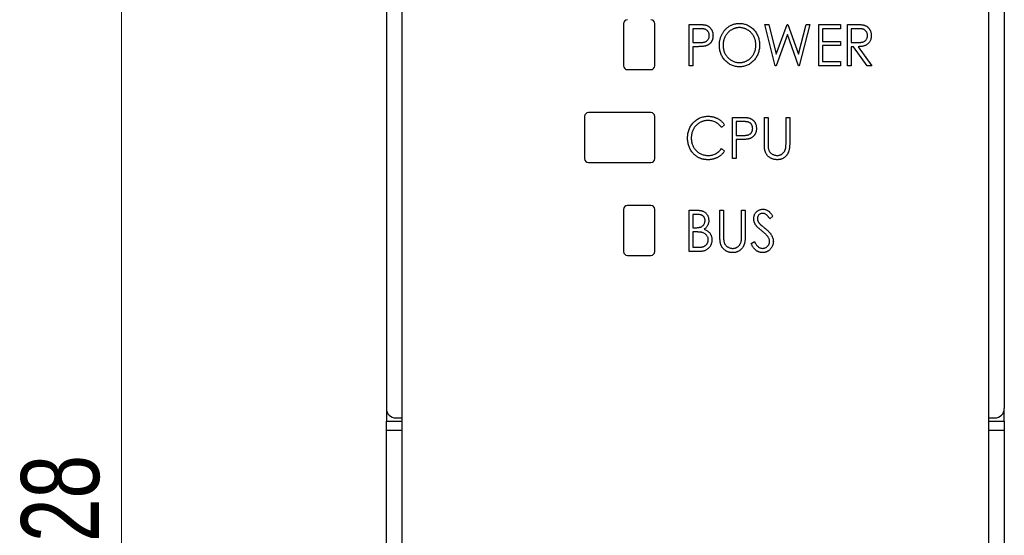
# Model space of a CAD drawing. Header units: millimetres. Extents: x 0 to 420, y 0 to 297.
# Tile 4 of 19: x 87 to 119, y 148 to 164. Entities that reach past the tile are written whole.
import ezdxf

# ---------------------------------------------------------------- set-up
doc = ezdxf.new("R2010")
doc.units = ezdxf.units.MM
doc.styles.add('SLDTEXTSTYLE1', font='TXT', dxfattribs={"width": 0.75})
doc.dimstyles.new('SLDDIMSTYLE0', dxfattribs={"dimtxt": 2.5, "dimasz": 3, "dimexe": 0, "dimexo": 0.0625, "dimtad": 1, "dimdec": 0, "dimlfac": 2, "dimrnd": 1e-09, "dimzin": 12, "dimdsep": 46, "dimtxsty": 'SLDTEXTSTYLE1', "dimblk1": 'CLOSED', "dimblk2": 'CLOSED', "dimsah": 1, "dimcen": 0.09, "dimadec": 0, "dimazin": 3, "dimtfac": 1, "dimtofl": 0, "dimtmove": 0, "dimatfit": 3, "dimldrblk": 'CLOSED', "dimfxl": 1, "dimfrac": 2, "dimtolj": 1, "dimtzin": 12, "dimarcsym": 0})

# ---------------------------------------------------------------- blocks, each defined once
blk = doc.blocks.new('_Closed')
at = {"color": 0, "linetype": 'ByBlock', "lineweight": -2}
for p, q in [((-1, 0.166667), (0, 0)), ((-1, 0.166667), (-1, -0.166667)), ((0, 0), (-1, -0.166667)), ((0, 0), (-1, 0))]:
    blk.add_line(p, q, dxfattribs=at)
blk = doc.blocks.new('_D')
at = {"color": 7, "linetype": 'Continuous', "lineweight": 0}
for p, q in [((98.098, 180.729), (89.616, 180.729)), ((90.616, 180.729), (90.616, 116.724)), ((98.098, 116.724), (89.616, 116.724))]:
    blk.add_line(p, q, dxfattribs=at)
at = {"color": 7, "linetype": 'Continuous', "lineweight": 18, "xscale": 3, "yscale": 3}
for p, rotation in [((90.616, 180.729, -29.696), 90), ((90.616, 116.724, -29.696), 270)]:
    blk.add_blockref('_Closed', p, dxfattribs=dict(at, rotation=rotation))
at = {"color": 7, "linetype": 'Continuous', "lineweight": 18, "insert": (87.393, 145.955), "char_height": 2.5, "attachment_point": 1, "rotation": 90, "style": 'SLDTEXTSTYLE1'}
blk.add_mtext('128', dxfattribs=at)

msp = doc.modelspace()

# ---------------------------------------------------------------- linework, layer by layer
at = {"color": 7, "linetype": 'Continuous', "lineweight": 25}
for p, q in [((99.098, 179.829), (99.098, 151.626)), ((118.898, 179.829), (118.898, 151.626)), ((99.598, 166.704), (99.598, 119.129)), ((118.398, 119.129), (118.398, 166.704)), ((106.698, 163.954), (106.698, 162.604)), ((107.698, 162.604), (107.698, 163.954)), ((108.8, 162.604), (108.8, 163.927)), ((108.8, 163.927), (109.044, 163.927)), ((109.14, 163.791), (108.919, 163.791)), ((108.919, 163.791), (108.919, 163.35)), ((111.561, 162.604), (111.226, 163.927)), ((111.226, 163.927), (111.349, 163.927)), ((111.349, 163.927), (111.59, 162.977)), ((111.59, 162.977), (111.936, 163.927)), ((111.936, 163.927), (111.962, 163.927)), ((111.962, 163.927), (112.303, 162.977)), ((112.303, 162.977), (112.545, 163.927)), ((112.667, 163.927), (112.329, 162.604)), ((112.545, 163.927), (112.667, 163.927)), ((112.956, 163.927), (113.651, 163.927)), ((112.956, 162.604), (112.956, 163.927)), ((113.651, 163.791), (113.074, 163.791)), ((113.074, 163.791), (113.074, 163.384)), ((113.651, 163.927), (113.651, 163.791)), ((113.872, 163.927), (114.115, 163.927)), ((113.872, 162.604), (113.872, 163.927)), ((114.21, 163.791), (113.99, 163.791)), ((113.99, 163.791), (113.99, 163.35)), ((111.946, 163.605), (111.583, 162.604)), ((112.305, 162.604), (111.946, 163.605)), ((108.919, 163.35), (109.13, 163.347)), ((108.919, 163.214), (108.919, 162.604)), ((109.007, 163.214), (108.919, 163.214)), ((113.074, 163.384), (113.651, 163.384)), ((113.651, 163.248), (113.074, 163.248)), ((113.074, 163.248), (113.074, 162.74)), ((113.651, 163.384), (113.651, 163.248)), ((113.99, 163.35), (114.205, 163.348)), ((114.061, 163.214), (113.99, 163.214)), ((113.99, 163.214), (113.99, 162.604)), ((114.502, 162.604), (114.061, 163.214)), ((114.211, 163.214), (114.652, 162.604)), ((106.823, 162.479), (107.573, 162.479)), ((108.919, 162.604), (108.8, 162.604)), ((111.583, 162.604), (111.561, 162.604)), ((112.329, 162.604), (112.305, 162.604)), ((113.651, 162.604), (112.956, 162.604)), ((113.074, 162.74), (113.651, 162.74)), ((113.651, 162.74), (113.651, 162.604)), ((113.99, 162.604), (113.872, 162.604)), ((114.652, 162.604), (114.502, 162.604)), ((105.448, 160.979), (105.448, 159.629)), ((107.573, 161.104), (105.573, 161.104)), ((107.698, 159.629), (107.698, 160.979)), ((110.191, 160.952), (110.434, 160.952)), ((110.191, 159.629), (110.191, 160.952)), ((111.209, 160.153), (111.209, 160.952)), ((111.209, 160.952), (111.327, 160.952)), ((111.327, 160.952), (111.327, 160.159)), ((111.904, 160.159), (111.904, 160.952)), ((111.904, 160.952), (112.023, 160.952)), ((112.023, 160.952), (112.023, 160.153)), ((109.937, 160.709), (109.84, 160.63)), ((110.53, 160.816), (110.31, 160.816)), ((110.31, 160.816), (110.31, 160.375)), ((110.31, 160.375), (110.521, 160.372)), ((110.398, 160.239), (110.31, 160.239)), ((110.31, 160.239), (110.31, 159.629)), ((109.84, 159.951), (109.937, 159.872)), ((105.573, 159.504), (107.573, 159.504)), ((110.31, 159.629), (110.191, 159.629)), ((107.573, 158.129), (106.823, 158.129)), ((106.698, 158.004), (106.698, 156.654)), ((107.698, 156.654), (107.698, 158.004)), ((108.8, 157.977), (109.039, 157.977)), ((108.8, 156.654), (108.8, 157.977)), ((109.062, 157.841), (108.919, 157.841)), ((108.919, 157.841), (108.919, 157.417)), ((109.784, 157.977), (109.903, 157.977)), ((109.784, 157.178), (109.784, 157.977)), ((109.903, 157.977), (109.903, 157.184)), ((110.479, 157.184), (110.479, 157.977)), ((110.479, 157.977), (110.598, 157.977)), ((110.598, 157.977), (110.598, 157.178)), ((111.48, 157.787), (111.38, 157.705)), ((108.919, 157.417), (108.99, 157.417)), ((108.989, 157.281), (108.919, 157.281)), ((108.919, 157.281), (108.919, 156.79)), ((110.785, 156.909), (110.889, 156.976)), ((106.823, 156.529), (107.573, 156.529)), ((109.135, 156.654), (108.8, 156.654)), ((108.919, 156.79), (109.072, 156.79)), ((99.1, 151.593), (99.1, 151.226)), ((118.896, 151.226), (118.896, 151.593)), ((99.1, 151.226), (99.598, 151.226)), ((99.1, 150.926), (99.1, 151.226)), ((99.398, 151.326), (99.598, 151.326)), ((118.398, 151.326), (118.598, 151.326)), ((118.398, 151.226), (118.896, 151.226)), ((118.896, 151.226), (118.896, 150.926)), ((99.1, 146.526), (99.1, 150.926)), ((118.896, 150.926), (118.896, 146.526))]:
    msp.add_line(p, q, dxfattribs=at)
at = {"color": 8, "linetype": 'Continuous', "lineweight": 25}
for p, q in [((99.598, 150.926), (99.1, 150.926)), ((118.896, 150.926), (118.398, 150.926))]:
    msp.add_line(p, q, dxfattribs=at)
at = {"color": 7, "linetype": 'Continuous', "lineweight": 25}
for centre, radius, start, end in [((106.823, 163.954), 0.125, 90, 180), ((107.573, 163.954), 0.125, 0, 90), ((106.823, 162.604), 0.125, 180, 270), ((107.573, 162.604), 0.125, 270, 0), ((105.573, 160.979), 0.125, 90, 180), ((107.573, 160.979), 0.125, 0, 90), ((105.573, 159.629), 0.125, 180, 270), ((107.573, 159.629), 0.125, 270, 0), ((106.823, 158.004), 0.125, 90, 180), ((107.573, 158.004), 0.125, 0, 90), ((106.823, 156.654), 0.125, 180, 270), ((107.573, 156.654), 0.125, 270, 0), ((99.398, 151.626), 0.3, 180, 270), ((118.598, 151.626), 0.3, 270, 0)]:
    msp.add_arc(centre, radius, start, end, dxfattribs=at)
for points, knots in [([(109.044, 163.927), (109.06, 163.927), (109.092, 163.927), (109.138, 163.926), (109.18, 163.924), (109.218, 163.922), (109.251, 163.919), (109.28, 163.916), (109.304, 163.912), (109.319, 163.909), (109.326, 163.907)], [0, 0, 0, 0, 0.1764997, 0.3390322, 0.4857534, 0.6185701, 0.735674, 0.8381849, 0.9261551, 1, 1, 1, 1]), ([(109.445, 163.571), (109.444, 163.582), (109.444, 163.603), (109.437, 163.634), (109.426, 163.664), (109.412, 163.691), (109.394, 163.716), (109.372, 163.738), (109.348, 163.756), (109.326, 163.767), (109.306, 163.774), (109.289, 163.778), (109.269, 163.782), (109.248, 163.785), (109.224, 163.788), (109.198, 163.79), (109.169, 163.791), (109.15, 163.791), (109.14, 163.791)], [0, 0, 0, 0, 0.074091, 0.147068, 0.219176, 0.292487, 0.364821, 0.434086, 0.502842, 0.57172, 0.608354, 0.649905, 0.695817, 0.746872, 0.802658, 0.863186, 0.92915, 1, 1, 1, 1]), ([(109.326, 163.907), (109.335, 163.904), (109.352, 163.899), (109.376, 163.889), (109.399, 163.878), (109.421, 163.864), (109.442, 163.849), (109.462, 163.832), (109.48, 163.812), (109.497, 163.791), (109.513, 163.769), (109.527, 163.745), (109.538, 163.72), (109.547, 163.693), (109.555, 163.665), (109.56, 163.635), (109.563, 163.604), (109.563, 163.583), (109.564, 163.572)], [0, 0, 0, 0, 0.060075, 0.119303, 0.178069, 0.236256, 0.294313, 0.353143, 0.412708, 0.473813, 0.535615, 0.597403, 0.660232, 0.723514, 0.789577, 0.856841, 0.927091, 1, 1, 1, 1]), ([(109.767, 163.259), (109.767, 163.275), (109.768, 163.306), (109.772, 163.353), (109.778, 163.399), (109.788, 163.443), (109.8, 163.487), (109.815, 163.53), (109.832, 163.572), (109.852, 163.613), (109.874, 163.653), (109.899, 163.69), (109.924, 163.726), (109.953, 163.759), (109.983, 163.789), (110.015, 163.818), (110.049, 163.845), (110.085, 163.869), (110.121, 163.891), (110.16, 163.909), (110.198, 163.925), (110.238, 163.938), (110.278, 163.948), (110.32, 163.955), (110.361, 163.96), (110.389, 163.96), (110.404, 163.961)], [0, 0, 0, 0, 0.044811, 0.089011, 0.13275, 0.176233, 0.219272, 0.262324, 0.305647, 0.348979, 0.392242, 0.43461, 0.476184, 0.517236, 0.558165, 0.598792, 0.639668, 0.680638, 0.721467, 0.761759, 0.801482, 0.840953, 0.880381, 0.919726, 0.959716, 1, 1, 1, 1]), ([(110.409, 163.825), (110.398, 163.825), (110.375, 163.825), (110.341, 163.82), (110.308, 163.815), (110.275, 163.807), (110.242, 163.796), (110.21, 163.783), (110.179, 163.767), (110.148, 163.749), (110.118, 163.73), (110.089, 163.708), (110.063, 163.685), (110.038, 163.661), (110.014, 163.634), (109.993, 163.606), (109.973, 163.577), (109.955, 163.546), (109.938, 163.513), (109.924, 163.48), (109.912, 163.445), (109.903, 163.41), (109.895, 163.374), (109.89, 163.337), (109.886, 163.299), (109.886, 163.273), (109.886, 163.26)], [0, 0, 0, 0, 0.039956, 0.079513, 0.119111, 0.158682, 0.198528, 0.238944, 0.279928, 0.321669, 0.363487, 0.405034, 0.446304, 0.487242, 0.528249, 0.569305, 0.611035, 0.653354, 0.695583, 0.737902, 0.780492, 0.823231, 0.866218, 0.910046, 0.954473, 1, 1, 1, 1]), ([(110.404, 163.961), (110.426, 163.96), (110.471, 163.959), (110.537, 163.949), (110.599, 163.933), (110.659, 163.912), (110.716, 163.883), (110.771, 163.849), (110.822, 163.807), (110.87, 163.76), (110.913, 163.709), (110.951, 163.654), (110.984, 163.597), (111.01, 163.536), (111.031, 163.473), (111.045, 163.406), (111.054, 163.337), (111.056, 163.29), (111.056, 163.266)], [0, 0, 0, 0, 0.064112, 0.12603, 0.186709, 0.24615, 0.305771, 0.366051, 0.427384, 0.490821, 0.554635, 0.61692, 0.678954, 0.740666, 0.803314, 0.866858, 0.932414, 1, 1, 1, 1]), ([(110.937, 163.266), (110.937, 163.279), (110.937, 163.304), (110.934, 163.342), (110.928, 163.379), (110.921, 163.414), (110.911, 163.449), (110.899, 163.483), (110.885, 163.516), (110.869, 163.548), (110.851, 163.579), (110.831, 163.608), (110.809, 163.635), (110.786, 163.662), (110.761, 163.686), (110.734, 163.709), (110.705, 163.73), (110.675, 163.749), (110.643, 163.767), (110.611, 163.783), (110.579, 163.796), (110.546, 163.807), (110.512, 163.815), (110.478, 163.82), (110.444, 163.825), (110.421, 163.825), (110.409, 163.825)], [0, 0, 0, 0, 0.044923, 0.089057, 0.132287, 0.174986, 0.217144, 0.258769, 0.300532, 0.342498, 0.384141, 0.425372, 0.466388, 0.507179, 0.548135, 0.589217, 0.630842, 0.673193, 0.715487, 0.757043, 0.79776, 0.838207, 0.878693, 0.918916, 0.959101, 1, 1, 1, 1]), ([(114.115, 163.927), (114.131, 163.927), (114.162, 163.927), (114.207, 163.926), (114.247, 163.924), (114.284, 163.923), (114.316, 163.92), (114.345, 163.917), (114.369, 163.913), (114.383, 163.91), (114.39, 163.909)], [0, 0, 0, 0, 0.176242, 0.33814, 0.484799, 0.617149, 0.734395, 0.837422, 0.92561, 1, 1, 1, 1]), ([(114.516, 163.573), (114.516, 163.584), (114.515, 163.605), (114.508, 163.636), (114.498, 163.665), (114.483, 163.692), (114.465, 163.717), (114.443, 163.738), (114.42, 163.755), (114.397, 163.767), (114.378, 163.774), (114.36, 163.778), (114.341, 163.782), (114.319, 163.785), (114.295, 163.788), (114.269, 163.79), (114.24, 163.791), (114.22, 163.791), (114.21, 163.791)], [0, 0, 0, 0, 0.074206, 0.146692, 0.218332, 0.29067, 0.362618, 0.431553, 0.499554, 0.567987, 0.604677, 0.646293, 0.69288, 0.744014, 0.799888, 0.86174, 0.928424, 1, 1, 1, 1]), ([(114.39, 163.909), (114.399, 163.906), (114.417, 163.902), (114.442, 163.892), (114.466, 163.88), (114.489, 163.867), (114.51, 163.851), (114.53, 163.833), (114.55, 163.814), (114.567, 163.792), (114.583, 163.77), (114.597, 163.745), (114.609, 163.72), (114.618, 163.693), (114.626, 163.665), (114.631, 163.635), (114.634, 163.604), (114.635, 163.584), (114.635, 163.573)], [0, 0, 0, 0, 0.061387, 0.1214951, 0.1810892, 0.2400382, 0.2986442, 0.3579899, 0.4184412, 0.480043, 0.5418672, 0.6041732, 0.6666824, 0.7298994, 0.7945383, 0.8604552, 0.9292113, 1, 1, 1, 1]), ([(109.13, 163.347), (109.141, 163.347), (109.16, 163.347), (109.189, 163.349), (109.216, 163.35), (109.24, 163.353), (109.263, 163.356), (109.283, 163.36), (109.301, 163.365), (109.322, 163.373), (109.346, 163.385), (109.371, 163.402), (109.393, 163.424), (109.412, 163.45), (109.426, 163.478), (109.437, 163.507), (109.444, 163.539), (109.444, 163.56), (109.445, 163.571)], [0, 0, 0, 0, 0.070231, 0.135127, 0.195896, 0.251444, 0.303058, 0.349556, 0.391936, 0.430093, 0.501229, 0.570517, 0.640124, 0.710955, 0.782914, 0.853735, 0.926014, 1, 1, 1, 1]), ([(109.564, 163.572), (109.563, 163.561), (109.563, 163.54), (109.56, 163.509), (109.555, 163.479), (109.548, 163.451), (109.539, 163.424), (109.527, 163.398), (109.514, 163.375), (109.499, 163.352), (109.482, 163.332), (109.463, 163.312), (109.443, 163.295), (109.421, 163.28), (109.398, 163.266), (109.373, 163.254), (109.347, 163.244), (109.328, 163.239), (109.319, 163.236)], [0, 0, 0, 0, 0.072309, 0.141358, 0.208207, 0.272336, 0.335143, 0.396174, 0.456668, 0.516646, 0.575929, 0.634933, 0.693693, 0.752708, 0.811962, 0.873196, 0.935504, 1, 1, 1, 1]), ([(114.205, 163.348), (114.215, 163.348), (114.234, 163.348), (114.263, 163.35), (114.289, 163.351), (114.313, 163.354), (114.335, 163.357), (114.355, 163.362), (114.373, 163.367), (114.394, 163.374), (114.417, 163.386), (114.443, 163.404), (114.465, 163.426), (114.483, 163.452), (114.498, 163.479), (114.508, 163.509), (114.515, 163.541), (114.516, 163.562), (114.516, 163.573)], [0, 0, 0, 0, 0.068884, 0.133004, 0.192369, 0.247684, 0.298447, 0.344783, 0.387444, 0.426058, 0.498477, 0.568226, 0.638295, 0.709239, 0.781676, 0.852765, 0.925523, 1, 1, 1, 1]), ([(114.635, 163.573), (114.634, 163.555), (114.633, 163.521), (114.624, 163.471), (114.609, 163.425), (114.589, 163.382), (114.562, 163.343), (114.531, 163.308), (114.494, 163.28), (114.46, 163.26), (114.429, 163.247), (114.404, 163.238), (114.377, 163.231), (114.348, 163.225), (114.317, 163.22), (114.283, 163.217), (114.248, 163.215), (114.224, 163.215), (114.211, 163.214)], [0, 0, 0, 0, 0.083484, 0.162613, 0.23918, 0.314494, 0.388385, 0.460717, 0.533791, 0.609022, 0.648239, 0.690365, 0.734562, 0.781635, 0.831635, 0.884694, 0.940506, 1, 1, 1, 1]), ([(109.319, 163.236), (109.311, 163.234), (109.294, 163.231), (109.267, 163.226), (109.234, 163.223), (109.198, 163.22), (109.156, 163.217), (109.11, 163.216), (109.06, 163.214), (109.025, 163.214), (109.007, 163.214)], [0, 0, 0, 0, 0.075269, 0.165174, 0.268129, 0.385984, 0.51806, 0.664405, 0.825035, 1, 1, 1, 1]), ([(110.414, 162.57), (110.391, 162.57), (110.348, 162.572), (110.283, 162.582), (110.221, 162.597), (110.162, 162.619), (110.106, 162.648), (110.052, 162.683), (110.001, 162.724), (109.953, 162.771), (109.91, 162.822), (109.871, 162.877), (109.839, 162.934), (109.813, 162.994), (109.792, 163.057), (109.778, 163.122), (109.769, 163.19), (109.768, 163.236), (109.767, 163.259)], [0, 0, 0, 0, 0.063524, 0.12488, 0.185155, 0.244833, 0.304627, 0.365038, 0.42717, 0.49127, 0.555588, 0.618668, 0.681008, 0.742903, 0.805249, 0.868474, 0.933217, 1, 1, 1, 1]), ([(109.886, 163.26), (109.886, 163.241), (109.887, 163.203), (109.894, 163.148), (109.906, 163.095), (109.923, 163.045), (109.945, 162.996), (109.972, 162.95), (110.003, 162.907), (110.039, 162.866), (110.077, 162.828), (110.119, 162.795), (110.163, 162.768), (110.208, 162.745), (110.255, 162.727), (110.305, 162.715), (110.356, 162.707), (110.391, 162.706), (110.409, 162.706)], [0, 0, 0, 0, 0.06753, 0.132738, 0.196163, 0.25879, 0.321017, 0.383435, 0.446363, 0.511011, 0.575079, 0.637133, 0.697793, 0.757163, 0.816573, 0.8765, 0.937463, 1, 1, 1, 1]), ([(110.409, 162.706), (110.421, 162.706), (110.445, 162.706), (110.48, 162.71), (110.514, 162.716), (110.548, 162.724), (110.581, 162.734), (110.614, 162.746), (110.646, 162.762), (110.677, 162.779), (110.707, 162.798), (110.735, 162.819), (110.761, 162.842), (110.786, 162.866), (110.809, 162.893), (110.831, 162.92), (110.851, 162.95), (110.869, 162.981), (110.885, 163.014), (110.899, 163.047), (110.911, 163.081), (110.921, 163.117), (110.928, 163.153), (110.934, 163.19), (110.937, 163.228), (110.937, 163.253), (110.937, 163.266)], [0, 0, 0, 0, 0.041661, 0.082882, 0.123552, 0.164177, 0.204273, 0.24489, 0.285869, 0.327154, 0.368651, 0.40943, 0.450115, 0.490687, 0.531109, 0.572015, 0.613338, 0.655348, 0.697698, 0.739863, 0.781905, 0.824489, 0.86732, 0.910682, 0.954948, 1, 1, 1, 1]), ([(111.056, 163.266), (111.056, 163.242), (111.054, 163.195), (111.045, 163.126), (111.031, 163.06), (111.01, 162.997), (110.984, 162.936), (110.952, 162.878), (110.914, 162.823), (110.87, 162.772), (110.823, 162.725), (110.772, 162.683), (110.719, 162.648), (110.662, 162.62), (110.604, 162.597), (110.543, 162.582), (110.479, 162.572), (110.436, 162.57), (110.414, 162.57)], [0, 0, 0, 0, 0.067668, 0.133292, 0.19714, 0.260013, 0.322488, 0.385059, 0.448295, 0.51269, 0.576673, 0.638498, 0.698729, 0.757967, 0.817157, 0.876594, 0.937343, 1, 1, 1, 1]), ([(108.749, 160.298), (108.75, 160.322), (108.751, 160.369), (108.76, 160.437), (108.775, 160.503), (108.795, 160.566), (108.821, 160.626), (108.854, 160.683), (108.892, 160.737), (108.935, 160.788), (108.983, 160.834), (109.035, 160.875), (109.089, 160.909), (109.147, 160.937), (109.207, 160.959), (109.271, 160.974), (109.337, 160.984), (109.382, 160.985), (109.405, 160.986)], [0, 0, 0, 0, 0.067236, 0.132194, 0.195391, 0.257388, 0.318778, 0.380515, 0.442528, 0.505942, 0.569171, 0.630524, 0.690882, 0.750747, 0.811024, 0.872201, 0.934998, 1, 1, 1, 1]), ([(109.405, 160.986), (109.419, 160.985), (109.447, 160.985), (109.488, 160.982), (109.528, 160.976), (109.567, 160.968), (109.605, 160.958), (109.642, 160.945), (109.677, 160.93), (109.712, 160.913), (109.746, 160.894), (109.778, 160.873), (109.808, 160.85), (109.837, 160.826), (109.864, 160.799), (109.89, 160.771), (109.915, 160.741), (109.929, 160.72), (109.937, 160.709)], [0, 0, 0, 0, 0.067002, 0.132942, 0.197212, 0.260814, 0.32354, 0.38588, 0.447839, 0.509647, 0.571537, 0.632443, 0.693319, 0.753787, 0.814645, 0.875557, 0.937659, 1, 1, 1, 1]), ([(110.434, 160.952), (110.451, 160.952), (110.483, 160.952), (110.529, 160.951), (110.571, 160.949), (110.608, 160.947), (110.642, 160.944), (110.67, 160.941), (110.695, 160.937), (110.71, 160.934), (110.717, 160.932)], [0, 0, 0, 0, 0.1765, 0.339032, 0.485753, 0.61857, 0.735674, 0.838185, 0.926155, 1, 1, 1, 1]), ([(110.717, 160.932), (110.725, 160.929), (110.742, 160.924), (110.767, 160.914), (110.79, 160.903), (110.812, 160.889), (110.833, 160.874), (110.853, 160.857), (110.871, 160.837), (110.888, 160.816), (110.904, 160.794), (110.917, 160.77), (110.929, 160.745), (110.938, 160.718), (110.946, 160.69), (110.95, 160.66), (110.954, 160.629), (110.954, 160.608), (110.954, 160.597)], [0, 0, 0, 0, 0.060075, 0.119303, 0.178069, 0.236256, 0.294313, 0.353143, 0.412708, 0.473813, 0.535615, 0.597403, 0.660232, 0.723514, 0.789577, 0.856841, 0.927091, 1, 1, 1, 1]), ([(109.402, 160.85), (109.39, 160.85), (109.366, 160.85), (109.33, 160.846), (109.295, 160.84), (109.261, 160.832), (109.227, 160.821), (109.194, 160.808), (109.162, 160.793), (109.13, 160.775), (109.1, 160.756), (109.071, 160.735), (109.044, 160.712), (109.019, 160.687), (108.996, 160.661), (108.974, 160.634), (108.954, 160.604), (108.936, 160.573), (108.92, 160.541), (108.907, 160.508), (108.894, 160.474), (108.885, 160.439), (108.877, 160.403), (108.872, 160.366), (108.869, 160.328), (108.868, 160.302), (108.868, 160.289)], [0, 0, 0, 0, 0.042054, 0.083393, 0.124454, 0.165461, 0.206316, 0.247114, 0.288563, 0.330315, 0.372018, 0.413257, 0.453959, 0.494537, 0.53495, 0.575397, 0.616502, 0.657759, 0.699337, 0.740877, 0.782508, 0.824785, 0.867453, 0.910542, 0.954879, 1, 1, 1, 1]), ([(109.84, 160.63), (109.833, 160.638), (109.82, 160.656), (109.798, 160.68), (109.775, 160.703), (109.752, 160.725), (109.727, 160.745), (109.702, 160.763), (109.675, 160.779), (109.639, 160.799), (109.591, 160.82), (109.53, 160.837), (109.467, 160.848), (109.424, 160.849), (109.402, 160.85)], [0, 0, 0, 0, 0.065249, 0.129752, 0.19303, 0.255253, 0.317083, 0.378287, 0.439499, 0.500949, 0.623295, 0.74628, 0.871322, 1, 1, 1, 1]), ([(110.521, 160.372), (110.531, 160.372), (110.551, 160.372), (110.58, 160.374), (110.607, 160.375), (110.631, 160.378), (110.654, 160.381), (110.674, 160.385), (110.692, 160.39), (110.713, 160.398), (110.737, 160.41), (110.762, 160.427), (110.784, 160.449), (110.802, 160.475), (110.817, 160.503), (110.828, 160.532), (110.834, 160.564), (110.835, 160.585), (110.836, 160.596)], [0, 0, 0, 0, 0.070231, 0.135127, 0.195896, 0.251444, 0.303058, 0.349556, 0.391936, 0.430093, 0.501229, 0.570517, 0.640124, 0.710955, 0.782914, 0.853735, 0.926014, 1, 1, 1, 1]), ([(110.836, 160.596), (110.835, 160.607), (110.834, 160.628), (110.828, 160.659), (110.817, 160.689), (110.802, 160.716), (110.784, 160.741), (110.763, 160.763), (110.739, 160.781), (110.717, 160.792), (110.697, 160.799), (110.679, 160.803), (110.66, 160.807), (110.638, 160.81), (110.614, 160.813), (110.588, 160.815), (110.56, 160.816), (110.54, 160.816), (110.53, 160.816)], [0, 0, 0, 0, 0.074091, 0.147068, 0.219176, 0.292487, 0.364821, 0.434086, 0.502842, 0.57172, 0.608354, 0.649905, 0.695817, 0.746872, 0.802658, 0.863186, 0.92915, 1, 1, 1, 1]), ([(110.954, 160.597), (110.954, 160.586), (110.954, 160.565), (110.951, 160.534), (110.945, 160.504), (110.939, 160.476), (110.929, 160.449), (110.918, 160.423), (110.905, 160.4), (110.889, 160.377), (110.872, 160.357), (110.854, 160.337), (110.834, 160.32), (110.812, 160.305), (110.789, 160.291), (110.764, 160.279), (110.737, 160.269), (110.719, 160.264), (110.71, 160.261)], [0, 0, 0, 0, 0.072309, 0.141358, 0.208207, 0.272336, 0.335143, 0.396174, 0.456668, 0.516646, 0.575929, 0.634933, 0.693693, 0.752708, 0.811962, 0.873196, 0.935504, 1, 1, 1, 1]), ([(108.904, 159.826), (108.892, 159.843), (108.867, 159.876), (108.836, 159.929), (108.809, 159.984), (108.787, 160.042), (108.77, 160.102), (108.758, 160.165), (108.751, 160.231), (108.75, 160.275), (108.749, 160.298)], [0, 0, 0, 0, 0.122254, 0.24342, 0.364291, 0.486273, 0.609794, 0.736233, 0.865843, 1, 1, 1, 1]), ([(108.868, 160.289), (108.869, 160.269), (108.869, 160.231), (108.877, 160.175), (108.889, 160.121), (108.906, 160.07), (108.927, 160.021), (108.954, 159.975), (108.985, 159.931), (109.021, 159.89), (109.061, 159.853), (109.103, 159.82), (109.148, 159.792), (109.195, 159.77), (109.245, 159.752), (109.298, 159.74), (109.353, 159.732), (109.39, 159.731), (109.409, 159.731)], [0, 0, 0, 0, 0.067402, 0.132225, 0.195291, 0.256964, 0.318228, 0.379385, 0.441024, 0.503862, 0.566597, 0.627855, 0.688166, 0.748276, 0.808707, 0.870424, 0.93412, 1, 1, 1, 1]), ([(110.71, 160.261), (110.702, 160.259), (110.685, 160.256), (110.657, 160.251), (110.625, 160.248), (110.588, 160.245), (110.547, 160.242), (110.501, 160.241), (110.451, 160.239), (110.416, 160.239), (110.398, 160.239)], [0, 0, 0, 0, 0.075269, 0.165174, 0.268129, 0.385984, 0.51806, 0.664405, 0.825035, 1, 1, 1, 1]), ([(111.231, 159.874), (111.229, 159.881), (111.225, 159.896), (111.221, 159.922), (111.217, 159.951), (111.214, 159.984), (111.212, 160.02), (111.21, 160.061), (111.209, 160.106), (111.209, 160.137), (111.209, 160.153)], [0, 0, 0, 0, 0.077936, 0.169149, 0.274074, 0.391816, 0.523462, 0.668216, 0.827041, 1, 1, 1, 1]), ([(111.327, 160.159), (111.327, 160.148), (111.327, 160.127), (111.328, 160.096), (111.328, 160.069), (111.329, 160.046), (111.329, 160.025), (111.33, 160.008), (111.331, 159.995), (111.332, 159.987), (111.332, 159.983)], [0, 0, 0, 0, 0.191105, 0.362655, 0.516171, 0.650128, 0.766034, 0.862527, 0.941006, 1, 1, 1, 1]), ([(111.332, 159.983), (111.334, 159.971), (111.338, 159.947), (111.347, 159.912), (111.36, 159.881), (111.375, 159.853), (111.395, 159.827), (111.419, 159.804), (111.448, 159.784), (111.48, 159.765), (111.515, 159.75), (111.55, 159.739), (111.586, 159.732), (111.61, 159.731), (111.622, 159.731)], [0, 0, 0, 0, 0.088938, 0.172727, 0.251185, 0.32638, 0.400988, 0.479456, 0.562461, 0.652032, 0.742988, 0.831017, 0.915851, 1, 1, 1, 1]), ([(112.023, 160.153), (112.023, 160.138), (112.023, 160.11), (112.021, 160.069), (112.019, 160.03), (112.015, 159.993), (112.01, 159.958), (112.005, 159.926), (111.999, 159.895), (111.991, 159.866), (111.982, 159.839), (111.971, 159.813), (111.958, 159.788), (111.942, 159.764), (111.926, 159.74), (111.906, 159.718), (111.885, 159.696), (111.862, 159.675), (111.838, 159.657), (111.811, 159.64), (111.784, 159.626), (111.755, 159.614), (111.725, 159.606), (111.694, 159.599), (111.662, 159.596), (111.639, 159.595), (111.628, 159.595)], [0, 0, 0, 0, 0.055741, 0.108782, 0.159483, 0.20722, 0.252436, 0.295103, 0.335609, 0.373517, 0.409957, 0.446416, 0.482967, 0.519684, 0.557168, 0.594999, 0.634172, 0.674127, 0.714136, 0.754079, 0.793688, 0.83312, 0.873373, 0.914549, 0.95654, 1, 1, 1, 1]), ([(111.891, 159.954), (111.892, 159.958), (111.895, 159.969), (111.897, 159.986), (111.899, 160.007), (111.901, 160.031), (111.902, 160.058), (111.903, 160.089), (111.904, 160.123), (111.904, 160.147), (111.904, 160.159)], [0, 0, 0, 0, 0.069596, 0.155423, 0.257515, 0.37358, 0.506166, 0.6554, 0.819993, 1, 1, 1, 1]), ([(109.407, 159.595), (109.394, 159.595), (109.368, 159.595), (109.329, 159.598), (109.292, 159.603), (109.256, 159.609), (109.221, 159.617), (109.187, 159.627), (109.153, 159.639), (109.121, 159.652), (109.091, 159.668), (109.061, 159.685), (109.032, 159.704), (109.004, 159.725), (108.977, 159.747), (108.952, 159.772), (108.927, 159.798), (108.912, 159.817), (108.904, 159.826)], [0, 0, 0, 0, 0.068335, 0.135464, 0.200567, 0.264774, 0.327263, 0.389343, 0.450083, 0.510699, 0.570569, 0.630747, 0.691051, 0.751063, 0.812002, 0.873718, 0.936106, 1, 1, 1, 1]), ([(109.937, 159.872), (109.929, 159.862), (109.914, 159.84), (109.889, 159.81), (109.863, 159.781), (109.835, 159.755), (109.806, 159.73), (109.775, 159.707), (109.743, 159.686), (109.71, 159.667), (109.676, 159.65), (109.64, 159.635), (109.604, 159.623), (109.566, 159.612), (109.528, 159.605), (109.488, 159.599), (109.448, 159.595), (109.42, 159.595), (109.407, 159.595)], [0, 0, 0, 0, 0.063576, 0.126691, 0.188634, 0.249942, 0.311426, 0.372445, 0.433495, 0.495161, 0.556733, 0.61789, 0.679838, 0.742002, 0.804922, 0.868441, 0.933689, 1, 1, 1, 1]), ([(109.409, 159.731), (109.43, 159.731), (109.472, 159.732), (109.533, 159.743), (109.591, 159.76), (109.646, 159.785), (109.699, 159.816), (109.749, 159.854), (109.797, 159.899), (109.825, 159.934), (109.84, 159.951)], [0, 0, 0, 0, 0.1259, 0.248079, 0.368237, 0.488157, 0.609636, 0.7344, 0.864047, 1, 1, 1, 1]), ([(111.628, 159.595), (111.616, 159.595), (111.592, 159.596), (111.557, 159.599), (111.523, 159.605), (111.49, 159.613), (111.459, 159.624), (111.429, 159.637), (111.4, 159.653), (111.373, 159.671), (111.348, 159.691), (111.325, 159.712), (111.303, 159.735), (111.285, 159.76), (111.267, 159.786), (111.253, 159.814), (111.241, 159.843), (111.234, 159.864), (111.231, 159.874)], [0, 0, 0, 0, 0.069994, 0.137225, 0.203144, 0.267439, 0.330757, 0.392722, 0.455101, 0.517382, 0.579131, 0.639383, 0.69929, 0.758596, 0.817649, 0.877496, 0.938128, 1, 1, 1, 1]), ([(111.622, 159.731), (111.632, 159.731), (111.652, 159.732), (111.683, 159.737), (111.712, 159.746), (111.741, 159.758), (111.768, 159.773), (111.793, 159.791), (111.816, 159.812), (111.836, 159.835), (111.854, 159.861), (111.869, 159.889), (111.882, 159.92), (111.888, 159.942), (111.891, 159.954)], [0, 0, 0, 0, 0.081412, 0.161686, 0.242811, 0.324775, 0.407586, 0.488453, 0.56979, 0.650718, 0.733306, 0.819186, 0.907133, 1, 1, 1, 1]), ([(109.039, 157.977), (109.051, 157.977), (109.073, 157.977), (109.106, 157.975), (109.137, 157.972), (109.166, 157.967), (109.193, 157.962), (109.217, 157.956), (109.24, 157.948), (109.267, 157.936), (109.298, 157.918), (109.331, 157.892), (109.359, 157.86), (109.384, 157.823), (109.403, 157.783), (109.418, 157.74), (109.426, 157.695), (109.427, 157.665), (109.428, 157.649)], [0, 0, 0, 0, 0.060411, 0.117245, 0.171021, 0.220982, 0.268098, 0.311607, 0.352705, 0.391223, 0.464448, 0.5367, 0.610578, 0.686475, 0.763836, 0.840678, 0.919304, 1, 1, 1, 1]), ([(109.309, 157.647), (109.309, 157.654), (109.309, 157.668), (109.306, 157.689), (109.301, 157.709), (109.295, 157.728), (109.286, 157.745), (109.276, 157.761), (109.264, 157.776), (109.25, 157.79), (109.234, 157.802), (109.216, 157.813), (109.195, 157.821), (109.173, 157.829), (109.148, 157.834), (109.121, 157.838), (109.092, 157.841), (109.072, 157.841), (109.062, 157.841)], [0, 0, 0, 0, 0.06133, 0.120228, 0.176295, 0.231183, 0.28436, 0.336804, 0.390319, 0.444102, 0.499931, 0.558187, 0.620048, 0.685431, 0.755834, 0.832075, 0.912837, 1, 1, 1, 1]), ([(110.87, 157.702), (110.87, 157.716), (110.871, 157.744), (110.878, 157.784), (110.89, 157.823), (110.906, 157.859), (110.927, 157.892), (110.952, 157.923), (110.981, 157.948), (111.013, 157.971), (111.048, 157.988), (111.085, 158.002), (111.124, 158.009), (111.15, 158.01), (111.163, 158.011)], [0, 0, 0, 0, 0.088291, 0.174419, 0.258423, 0.342317, 0.425287, 0.506935, 0.587922, 0.670559, 0.753145, 0.834844, 0.916686, 1, 1, 1, 1]), ([(111.156, 157.875), (111.144, 157.875), (111.121, 157.874), (111.089, 157.864), (111.059, 157.849), (111.034, 157.827), (111.014, 157.802), (110.999, 157.773), (110.99, 157.741), (110.989, 157.719), (110.988, 157.708)], [0, 0, 0, 0, 0.133507, 0.258557, 0.380724, 0.504971, 0.628085, 0.748901, 0.871477, 1, 1, 1, 1]), ([(111.38, 157.705), (111.374, 157.714), (111.363, 157.73), (111.347, 157.752), (111.332, 157.773), (111.316, 157.791), (111.302, 157.807), (111.288, 157.821), (111.275, 157.832), (111.259, 157.845), (111.238, 157.857), (111.212, 157.868), (111.184, 157.874), (111.165, 157.875), (111.156, 157.875)], [0, 0, 0, 0, 0.102557, 0.196911, 0.284395, 0.364416, 0.437215, 0.503536, 0.563602, 0.61645, 0.714669, 0.808954, 0.904132, 1, 1, 1, 1]), ([(111.163, 158.011), (111.177, 158.01), (111.205, 158.009), (111.246, 158), (111.286, 157.984), (111.317, 157.967), (111.342, 157.949), (111.361, 157.934), (111.38, 157.915), (111.4, 157.895), (111.42, 157.871), (111.44, 157.845), (111.46, 157.817), (111.473, 157.797), (111.48, 157.787)], [0, 0, 0, 0, 0.103822, 0.205919, 0.309231, 0.415653, 0.47222, 0.532858, 0.597819, 0.667857, 0.743177, 0.823448, 0.908942, 1, 1, 1, 1]), ([(108.99, 157.417), (109, 157.417), (109.02, 157.417), (109.049, 157.418), (109.076, 157.421), (109.1, 157.423), (109.123, 157.427), (109.143, 157.431), (109.162, 157.436), (109.183, 157.444), (109.207, 157.456), (109.233, 157.475), (109.256, 157.497), (109.275, 157.523), (109.29, 157.552), (109.301, 157.582), (109.308, 157.614), (109.309, 157.635), (109.309, 157.647)], [0, 0, 0, 0, 0.069184, 0.133671, 0.193573, 0.248874, 0.299806, 0.346427, 0.38874, 0.427283, 0.498939, 0.569184, 0.639423, 0.710845, 0.782802, 0.854631, 0.925945, 1, 1, 1, 1]), ([(109.428, 157.649), (109.427, 157.634), (109.427, 157.606), (109.419, 157.564), (109.408, 157.524), (109.391, 157.486), (109.37, 157.451), (109.344, 157.419), (109.314, 157.391), (109.291, 157.375), (109.279, 157.367)], [0, 0, 0, 0, 0.131479, 0.258232, 0.38261, 0.506215, 0.627933, 0.750087, 0.872821, 1, 1, 1, 1]), ([(110.935, 157.501), (110.929, 157.508), (110.919, 157.524), (110.906, 157.548), (110.895, 157.572), (110.886, 157.597), (110.878, 157.623), (110.873, 157.649), (110.87, 157.675), (110.87, 157.693), (110.87, 157.702)], [0, 0, 0, 0, 0.130877, 0.257719, 0.382316, 0.506626, 0.628302, 0.751527, 0.87547, 1, 1, 1, 1]), ([(111.126, 157.321), (111.114, 157.331), (111.09, 157.35), (111.057, 157.378), (111.028, 157.403), (111.002, 157.427), (110.98, 157.448), (110.961, 157.467), (110.946, 157.484), (110.938, 157.496), (110.935, 157.501)], [0, 0, 0, 0, 0.179535, 0.344506, 0.492131, 0.62464, 0.742099, 0.843179, 0.92954, 1, 1, 1, 1]), ([(110.988, 157.708), (110.988, 157.7), (110.989, 157.686), (110.992, 157.665), (110.997, 157.644), (111.004, 157.624), (111.015, 157.603), (111.028, 157.581), (111.045, 157.559), (111.058, 157.544), (111.065, 157.537)], [0, 0, 0, 0, 0.110385, 0.220503, 0.331137, 0.443585, 0.563154, 0.695062, 0.839762, 1, 1, 1, 1]), ([(111.065, 157.537), (111.068, 157.534), (111.074, 157.528), (111.085, 157.518), (111.099, 157.505), (111.117, 157.49), (111.138, 157.472), (111.163, 157.452), (111.192, 157.429), (111.211, 157.413), (111.222, 157.405)], [0, 0, 0, 0, 0.053039, 0.126288, 0.218872, 0.334457, 0.469409, 0.625738, 0.802267, 1, 1, 1, 1]), ([(109.208, 157.266), (109.202, 157.267), (109.19, 157.27), (109.17, 157.273), (109.147, 157.276), (109.121, 157.277), (109.092, 157.28), (109.06, 157.28), (109.025, 157.281), (109.001, 157.281), (108.989, 157.281)], [0, 0, 0, 0, 0.0801407, 0.1716876, 0.2772386, 0.3957503, 0.527398, 0.670909, 0.828844, 1, 1, 1, 1]), ([(109.411, 157.029), (109.41, 157.043), (109.409, 157.07), (109.399, 157.11), (109.381, 157.146), (109.357, 157.179), (109.328, 157.209), (109.292, 157.233), (109.252, 157.253), (109.223, 157.261), (109.208, 157.266)], [0, 0, 0, 0, 0.122978, 0.241496, 0.358865, 0.47987, 0.603747, 0.728862, 0.860622, 1, 1, 1, 1]), ([(109.279, 157.367), (109.294, 157.362), (109.322, 157.351), (109.361, 157.331), (109.395, 157.31), (109.423, 157.287), (109.447, 157.262), (109.469, 157.235), (109.487, 157.205), (109.502, 157.173), (109.514, 157.139), (109.524, 157.104), (109.528, 157.067), (109.529, 157.042), (109.53, 157.029)], [0, 0, 0, 0, 0.105094, 0.200987, 0.288426, 0.36794, 0.443759, 0.519243, 0.59631, 0.674393, 0.754077, 0.833933, 0.916123, 1, 1, 1, 1]), ([(109.807, 156.899), (109.805, 156.906), (109.801, 156.921), (109.796, 156.947), (109.792, 156.976), (109.789, 157.009), (109.787, 157.045), (109.785, 157.086), (109.784, 157.131), (109.784, 157.162), (109.784, 157.178)], [0, 0, 0, 0, 0.077936, 0.169149, 0.274074, 0.391816, 0.523462, 0.668216, 0.827041, 1, 1, 1, 1]), ([(109.903, 157.184), (109.903, 157.173), (109.903, 157.152), (109.903, 157.121), (109.904, 157.094), (109.904, 157.071), (109.904, 157.05), (109.906, 157.033), (109.907, 157.02), (109.907, 157.012), (109.908, 157.008)], [0, 0, 0, 0, 0.191105, 0.362655, 0.516171, 0.650128, 0.766034, 0.862527, 0.941006, 1, 1, 1, 1]), ([(110.598, 157.178), (110.598, 157.163), (110.598, 157.135), (110.596, 157.094), (110.594, 157.055), (110.591, 157.018), (110.586, 156.983), (110.58, 156.951), (110.574, 156.92), (110.566, 156.891), (110.557, 156.864), (110.546, 156.838), (110.533, 156.813), (110.518, 156.789), (110.501, 156.765), (110.481, 156.743), (110.46, 156.721), (110.438, 156.7), (110.413, 156.682), (110.387, 156.665), (110.359, 156.651), (110.331, 156.639), (110.301, 156.631), (110.269, 156.624), (110.237, 156.621), (110.215, 156.62), (110.204, 156.62)], [0, 0, 0, 0, 0.055741, 0.108782, 0.159483, 0.20722, 0.252436, 0.295103, 0.335609, 0.373517, 0.409957, 0.446416, 0.482967, 0.519684, 0.557168, 0.594999, 0.634172, 0.674127, 0.714136, 0.754079, 0.793688, 0.83312, 0.873373, 0.914549, 0.95654, 1, 1, 1, 1]), ([(110.467, 156.979), (110.468, 156.983), (110.47, 156.994), (110.473, 157.011), (110.475, 157.032), (110.476, 157.056), (110.478, 157.083), (110.479, 157.114), (110.479, 157.148), (110.479, 157.172), (110.479, 157.184)], [0, 0, 0, 0, 0.069596, 0.155423, 0.257515, 0.37358, 0.506166, 0.6554, 0.819993, 1, 1, 1, 1]), ([(111.336, 157.11), (111.331, 157.117), (111.32, 157.133), (111.301, 157.157), (111.279, 157.181), (111.255, 157.207), (111.227, 157.234), (111.196, 157.262), (111.162, 157.291), (111.138, 157.311), (111.126, 157.321)], [0, 0, 0, 0, 0.092213, 0.193119, 0.303009, 0.423363, 0.552489, 0.69176, 0.840671, 1, 1, 1, 1]), ([(111.222, 157.405), (111.235, 157.394), (111.259, 157.374), (111.294, 157.344), (111.326, 157.314), (111.354, 157.285), (111.38, 157.257), (111.402, 157.23), (111.422, 157.204), (111.443, 157.171), (111.464, 157.129), (111.483, 157.079), (111.495, 157.029), (111.496, 156.995), (111.497, 156.978)], [0, 0, 0, 0, 0.093761, 0.181614, 0.264342, 0.341677, 0.41338, 0.479975, 0.541968, 0.599292, 0.705911, 0.807015, 0.904485, 1, 1, 1, 1]), ([(109.072, 156.79), (109.083, 156.79), (109.104, 156.79), (109.135, 156.791), (109.163, 156.793), (109.189, 156.796), (109.213, 156.8), (109.234, 156.805), (109.254, 156.81), (109.276, 156.818), (109.301, 156.832), (109.328, 156.852), (109.353, 156.875), (109.373, 156.902), (109.39, 156.932), (109.402, 156.963), (109.41, 156.996), (109.41, 157.018), (109.411, 157.029)], [0, 0, 0, 0, 0.069807, 0.134579, 0.194415, 0.250549, 0.301262, 0.347969, 0.390185, 0.42866, 0.500914, 0.571392, 0.642245, 0.714971, 0.787795, 0.858561, 0.928895, 1, 1, 1, 1]), ([(109.53, 157.029), (109.529, 157.016), (109.529, 156.991), (109.524, 156.954), (109.515, 156.918), (109.503, 156.884), (109.488, 156.851), (109.47, 156.82), (109.448, 156.79), (109.423, 156.762), (109.395, 156.737), (109.365, 156.714), (109.332, 156.696), (109.297, 156.68), (109.26, 156.668), (109.22, 156.66), (109.178, 156.655), (109.149, 156.654), (109.135, 156.654)], [0, 0, 0, 0, 0.0633629, 0.1246272, 0.184367, 0.243059, 0.3018438, 0.3613377, 0.4211797, 0.4829026, 0.5445951, 0.6059988, 0.6673673, 0.7294911, 0.7932578, 0.8593414, 0.927971, 1, 1, 1, 1]), ([(110.204, 156.62), (110.191, 156.62), (110.167, 156.621), (110.132, 156.624), (110.098, 156.63), (110.065, 156.638), (110.034, 156.649), (110.004, 156.662), (109.976, 156.678), (109.948, 156.696), (109.923, 156.716), (109.9, 156.737), (109.879, 156.76), (109.86, 156.785), (109.843, 156.811), (109.829, 156.839), (109.816, 156.868), (109.81, 156.889), (109.807, 156.899)], [0, 0, 0, 0, 0.069994, 0.137225, 0.203144, 0.267439, 0.330757, 0.392722, 0.455101, 0.517382, 0.579131, 0.639383, 0.69929, 0.758596, 0.817649, 0.877496, 0.938128, 1, 1, 1, 1]), ([(109.908, 157.008), (109.91, 156.996), (109.913, 156.972), (109.922, 156.937), (109.935, 156.906), (109.95, 156.878), (109.97, 156.852), (109.994, 156.829), (110.023, 156.809), (110.055, 156.79), (110.09, 156.775), (110.126, 156.764), (110.161, 156.757), (110.185, 156.756), (110.197, 156.756)], [0, 0, 0, 0, 0.0889375, 0.1727267, 0.251185, 0.3263801, 0.4009876, 0.479456, 0.5624606, 0.6520321, 0.742988, 0.8310174, 0.9158505, 1, 1, 1, 1]), ([(110.197, 156.756), (110.207, 156.756), (110.228, 156.757), (110.258, 156.762), (110.287, 156.771), (110.316, 156.783), (110.343, 156.798), (110.368, 156.816), (110.391, 156.837), (110.411, 156.86), (110.429, 156.886), (110.444, 156.914), (110.458, 156.945), (110.464, 156.967), (110.467, 156.979)], [0, 0, 0, 0, 0.081412, 0.161686, 0.242811, 0.324775, 0.407586, 0.488453, 0.56979, 0.650718, 0.733306, 0.819186, 0.907133, 1, 1, 1, 1]), ([(111.152, 156.62), (111.143, 156.62), (111.125, 156.62), (111.098, 156.624), (111.072, 156.629), (111.046, 156.636), (111.021, 156.646), (110.997, 156.657), (110.973, 156.671), (110.95, 156.686), (110.928, 156.705), (110.906, 156.726), (110.884, 156.749), (110.864, 156.776), (110.843, 156.805), (110.823, 156.837), (110.803, 156.872), (110.791, 156.896), (110.785, 156.909)], [0, 0, 0, 0, 0.055089, 0.109447, 0.163323, 0.216767, 0.269874, 0.324148, 0.378969, 0.434708, 0.492467, 0.553707, 0.618022, 0.686132, 0.757893, 0.834258, 0.914668, 1, 1, 1, 1]), ([(110.889, 156.976), (110.899, 156.959), (110.916, 156.926), (110.946, 156.88), (110.977, 156.842), (111.008, 156.811), (111.041, 156.786), (111.076, 156.769), (111.111, 156.758), (111.136, 156.756), (111.148, 156.756)], [0, 0, 0, 0, 0.165307, 0.315251, 0.451801, 0.576089, 0.690151, 0.796612, 0.898685, 1, 1, 1, 1]), ([(111.148, 156.756), (111.158, 156.756), (111.179, 156.757), (111.209, 156.763), (111.238, 156.772), (111.266, 156.786), (111.292, 156.802), (111.314, 156.822), (111.334, 156.844), (111.35, 156.869), (111.363, 156.895), (111.372, 156.923), (111.377, 156.951), (111.378, 156.97), (111.378, 156.98)], [0, 0, 0, 0, 0.086779, 0.172012, 0.257, 0.344091, 0.430347, 0.513787, 0.595624, 0.677565, 0.75969, 0.839996, 0.919133, 1, 1, 1, 1]), ([(111.497, 156.978), (111.497, 156.966), (111.496, 156.943), (111.491, 156.908), (111.484, 156.875), (111.472, 156.843), (111.458, 156.811), (111.441, 156.782), (111.42, 156.753), (111.397, 156.726), (111.371, 156.701), (111.344, 156.68), (111.315, 156.661), (111.285, 156.646), (111.254, 156.634), (111.221, 156.626), (111.187, 156.621), (111.164, 156.62), (111.152, 156.62)], [0, 0, 0, 0, 0.064367, 0.127345, 0.188922, 0.250384, 0.312021, 0.374404, 0.437663, 0.502985, 0.567803, 0.63098, 0.692076, 0.752595, 0.813028, 0.874016, 0.936113, 1, 1, 1, 1]), ([(111.378, 156.98), (111.378, 156.991), (111.377, 157.013), (111.369, 157.046), (111.355, 157.079), (111.343, 157.099), (111.336, 157.11)], [0, 0, 0, 0, 0.238336, 0.482311, 0.73314, 1, 1, 1, 1])]:
    msp.add_open_spline(points, degree=3, knots=knots, dxfattribs=at)

# ---------------------------------------------------------------- dimensions: what is measured, and where the dimension line sits
at = {"color": 7, "linetype": 'Continuous', "lineweight": 18}
dim = msp.add_linear_dim(base=(90.616, 116.724), p1=(99.098, 180.729), p2=(99.098, 116.724), angle=90, dimstyle='SLDDIMSTYLE0', dxfattribs=at)
dim.commit()
dim.dimension.update_dxf_attribs({"geometry": '_D', "text_midpoint": (90.616, 148.726), "dimtype": 160})

doc.saveas('drawing.dxf')
